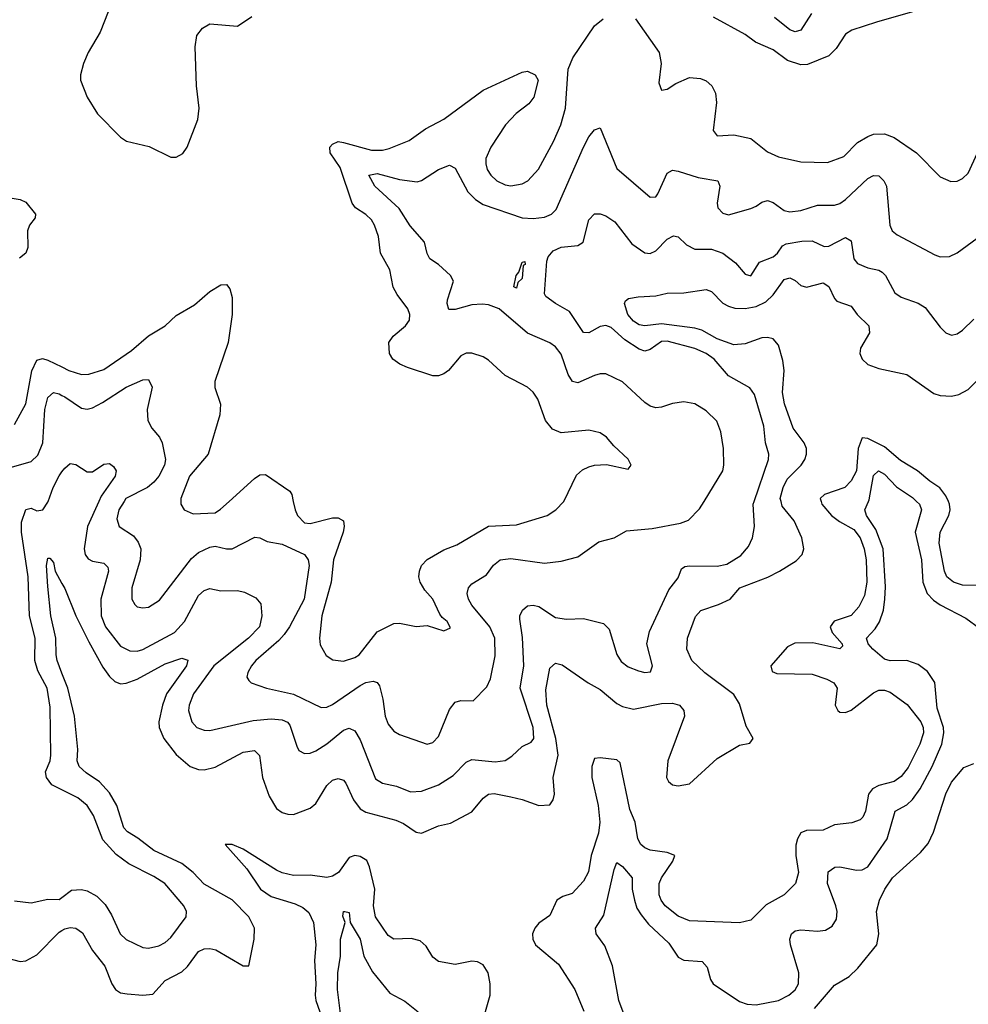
# Model space of a CAD drawing. Header units: inches. Extents: x 1843162 to 1959474, y 907081 to 1016326.
# Tile 160 of 256: x 1859848 to 1863250, y 988197 to 991727. Entities that reach past the tile are written whole.
import ezdxf

# ---------------------------------------------------------------- set-up
doc = ezdxf.new("R2010")
doc.units = ezdxf.units.IN
doc.header["$MEASUREMENT"] = 0
for name, color, linetype in [('B8958', 7, 'Continuous'), ('B8959', 7, 'Continuous'), ('B8968', 7, 'Continuous'), ('B8969', 7, 'Continuous')]:
    doc.layers.add(name, color=color, linetype=linetype)

msp = doc.modelspace()

# ---------------------------------------------------------------- linework, layer by layer
at = {"layer": 'B8958', "color": 5}
for points, elevation in [([(1860000, 988965.8), (1859964.2, 988984.2), (1859944.1, 989010), (1859941.1, 989030), (1859957.4, 989070), (1859960.2, 989090), (1859957.8, 989262.2), (1859947.5, 989330), (1859913.2, 989393.2), (1859903, 989430), (1859903.7, 989510), (1859884.2, 989590), (1859879.3, 989730), (1859855.4, 989890), (1859854.4, 989925.6), (1859870, 989971.5), (1859890, 989976.2), (1859910, 989966.7), (1859930.9, 989970), (1859950, 989997), (1859951, 990000)], 540), ([(1860000, 989384), (1859982.5, 989430), (1859978.8, 989450), (1859978.2, 989510), (1859960.4, 989590), (1859950, 989695.3), (1859944.3, 989770), (1859950, 989796.4), (1859956.1, 989796.1), (1859970, 989781), (1859975.9, 989750), (1860000, 989705.8)], 520), ([(1859830, 988567.6), (1859890, 988560.3), (1859950, 988573.4), (1859990, 988572.3), (1860000, 988580)], 540), ([(1859810, 988361.5), (1859850, 988350.9), (1859870, 988352.4), (1859910, 988373.9), (1859990, 988455.5), (1860000, 988461.8)], 520)]:
    msp.add_lwpolyline(points, dxfattribs=dict(at, elevation=elevation))
at = {"layer": 'B8959', "color": 5}
for points, elevation in [([(1859792.3, 991092.3), (1859850, 991082.5), (1859870, 991073.6), (1859905.3, 991030), (1859903.7, 991016.3), (1859883.1, 990990), (1859876.1, 990970), (1859877.2, 990910), (1859870.8, 990890), (1859848.1, 990871.9)], 580), ([(1859830, 990275.8), (1859870, 990350.3), (1859891.8, 990468.2), (1859910, 990506), (1859930, 990513), (1859950, 990506.7), (1860000, 990482.2)], 580), ([(1859779, 990000), (1859765.4, 990070), (1859770, 990095.3), (1859784.7, 990110), (1859802.4, 990117.6), (1859890, 990142.7), (1859914, 990166), (1859931.7, 990210), (1859938.6, 990330), (1859950, 990372.3), (1859969.8, 990390), (1859990, 990385.7), (1860000, 990380.4)], 560), ([(1859951, 990000), (1859968.2, 990050), (1859990, 990091.6), (1860000, 990105.6)], 540)]:
    msp.add_lwpolyline(points, dxfattribs=dict(at, elevation=elevation))
at = {"layer": 'B8968', "color": 5}
for points, elevation in [([(1860000, 989705.8), (1860010, 989687.4), (1860049.3, 989589.3), (1860096.4, 989496.4), (1860146.3, 989406.3), (1860170, 989372.7), (1860190, 989353.9), (1860210, 989346.1), (1860230, 989347.8), (1860270, 989363.3), (1860370, 989418.2), (1860430, 989438.4), (1860451, 989431), (1860446.2, 989410), (1860374.5, 989310), (1860360.7, 989270), (1860348, 989210), (1860349.1, 989189.1), (1860365.5, 989150), (1860410, 989092.1), (1860460.2, 989050), (1860490, 989038.6), (1860510, 989037.2), (1860550, 989047.5), (1860650, 989100.7), (1860690, 989106.7), (1860708.6, 989088.6), (1860718.7, 989010), (1860742.9, 988942.9), (1860770, 988898.5), (1860790, 988885.2), (1860810, 988878.2), (1860830, 988877.8), (1860890, 988899.7), (1860910, 988916.5), (1860950, 988981.3), (1860970, 989000.2), (1860990, 989007.1), (1861010, 989000.2), (1861018.4, 988990), (1861045.3, 988930), (1861070, 988898.1), (1861090, 988886.4), (1861196.9, 988856.9), (1861224.7, 988844.7), (1861270, 988814.3), (1861290, 988810.2), (1861350, 988836.3), (1861393.1, 988846.9), (1861470, 988886.7), (1861510, 988935.9), (1861530, 988950.1), (1861550, 988952.7), (1861610, 988940.9), (1861651, 988931), (1861710, 988909.2), (1861750, 988912.7), (1861762, 988930), (1861766, 988950), (1861761.7, 989010), (1861779.5, 989090), (1861771.1, 989150), (1861738.5, 989270), (1861735, 989325), (1861750, 989401.6), (1861770, 989420.2), (1861794.4, 989414.4), (1861886.7, 989350), (1861930, 989326.1), (1861990, 989275.5), (1862010, 989264.2), (1862050, 989255.2), (1862150, 989275.9), (1862190, 989276.5), (1862214.7, 989270), (1862230.4, 989250.4), (1862232.4, 989230), (1862173.4, 989070), (1862168.6, 989010), (1862175.5, 988995.5), (1862190, 988983.9), (1862210, 988979.7), (1862250, 988987.9), (1862350, 989077.9), (1862430, 989125.8), (1862466.8, 989133.2), (1862479.3, 989150), (1862453.7, 989193.7), (1862430, 989274.3), (1862410, 989307.8), (1862305.3, 989385.3), (1862258.5, 989430), (1862240.4, 989470), (1862242.9, 989510), (1862272.3, 989587.7), (1862290.9, 989609.1), (1862354.7, 989630), (1862396.4, 989650), (1862430.9, 989690), (1862531.6, 989728.4), (1862573.5, 989750), (1862633.4, 989786.6), (1862654.4, 989810), (1862660.7, 989830), (1862653, 989870), (1862626.2, 989930), (1862583.3, 989983.3), (1862578.7, 990000)], 520), ([(1860131.9, 990000), (1860091.4, 989910), (1860079.3, 989830), (1860083.2, 989810), (1860094.2, 989794.2), (1860110, 989786), (1860150, 989779.1), (1860164.8, 989764.8), (1860167.1, 989750), (1860139.1, 989650), (1860140.8, 989590), (1860155.9, 989550), (1860210, 989480.5), (1860244, 989464), (1860270, 989463.6), (1860290, 989469.6), (1860403.7, 989530), (1860439, 989570), (1860490, 989662.6), (1860510, 989680.6), (1860530, 989688.2), (1860570, 989679.7), (1860630, 989680.2), (1860654.5, 989674.5), (1860694.8, 989654.8), (1860713.4, 989633.4), (1860716.3, 989590), (1860708.6, 989550), (1860669.4, 989510), (1860544.5, 989410), (1860471.4, 989310), (1860455.7, 989270), (1860454.2, 989250), (1860465.4, 989210), (1860483.6, 989190), (1860510, 989179.3), (1860530, 989178.6), (1860685.5, 989214.5), (1860750, 989220.3), (1860790, 989217.3), (1860808.3, 989208.3), (1860817.6, 989197.6), (1860842, 989122), (1860850, 989107.2), (1860870, 989096.1), (1860890, 989097.5), (1860910, 989105.5), (1860950, 989130.8), (1861010, 989179.8), (1861030, 989186.8), (1861050, 989177.6), (1861070, 989145.5), (1861125, 989005), (1861150, 988990.2), (1861199.4, 988979.4), (1861250, 988959.3), (1861290, 988961.6), (1861350, 988983.5), (1861402.8, 989017.2), (1861450, 989065.2), (1861470, 989075.2), (1861553.4, 989066.6), (1861590, 989071.6), (1861613.6, 989086.4), (1861650, 989121.5), (1861682.7, 989137.3), (1861692.8, 989150), (1861690.4, 989190), (1861643.6, 989330), (1861656.9, 989410), (1861651.7, 989511.7), (1861642.5, 989577.5), (1861642.4, 989590), (1861651.3, 989610), (1861670, 989626), (1861690, 989628), (1861710, 989623.2), (1861770, 989584.2), (1861810, 989577.8), (1861870, 989579.7), (1861942, 989562), (1861962.4, 989542.4), (1861990, 989450.6), (1862005.6, 989425.6), (1862030, 989407.5), (1862067.7, 989392.3), (1862090, 989386.7), (1862110.7, 989389.3), (1862118.3, 989410), (1862097.6, 989490), (1862106.8, 989533.2), (1862176.5, 989683.5), (1862210, 989726), (1862222.1, 989757.9), (1862233.8, 989766.2), (1862250.5, 989769.5), (1862350, 989768), (1862384.5, 989775.5), (1862434.4, 989805.6), (1862462.1, 989837.9), (1862476.1, 989870), (1862484.1, 989910), (1862478.6, 989990), (1862482.1, 990000)], 540), ([(1860223.1, 990000), (1860203.9, 989970), (1860197.1, 989937.1), (1860204.7, 989910), (1860256.3, 989876.3), (1860273.6, 989853.6), (1860283.3, 989830), (1860280.1, 989790), (1860251.2, 989690), (1860250.3, 989650), (1860261.1, 989630), (1860270, 989622.3), (1860290, 989618), (1860310, 989621.2), (1860350, 989646.2), (1860464.2, 989795.8), (1860490, 989817.2), (1860530, 989836.4), (1860550, 989839.1), (1860590, 989829.5), (1860610, 989829.5), (1860691.3, 989871.3), (1860710, 989868.9), (1860735.9, 989855.9), (1860790, 989847), (1860870.1, 989810.1), (1860883.2, 989790), (1860886.2, 989770), (1860868.7, 989650), (1860815.8, 989550), (1860797.1, 989522.9), (1860778.4, 989501.6), (1860695.6, 989430), (1860679.3, 989410), (1860666.4, 989386.4), (1860663.6, 989370), (1860670, 989358), (1860678, 989350), (1860733, 989330), (1860830, 989308.4), (1860930, 989261.2), (1860950, 989262.1), (1860970, 989272), (1861070, 989339.6), (1861090, 989350.7), (1861116.1, 989356.1), (1861130, 989350.4), (1861138.5, 989338.5), (1861151.1, 989291.1), (1861159.2, 989230), (1861170, 989201.7), (1861190, 989176.5), (1861210, 989164.4), (1861310, 989130.2), (1861330, 989135.2), (1861350, 989156.9), (1861390, 989254.4), (1861410, 989280.3), (1861430, 989286.3), (1861475.1, 989284.9), (1861524.2, 989335.8), (1861536.4, 989363.6), (1861554.1, 989445.9), (1861552.7, 989510), (1861535, 989550), (1861470, 989628.4), (1861457.7, 989650), (1861453, 989670), (1861458.1, 989690), (1861470, 989704.4), (1861522.8, 989737.2), (1861548.2, 989771.8), (1861572, 989790), (1861610, 989795.1), (1861730, 989778.4), (1861790, 989786), (1861850, 989801.2), (1861925, 989855), (1861980.9, 989870), (1862024.9, 989895.1), (1862117.1, 989902.9), (1862218, 989922), (1862247.1, 989932.9), (1862286.6, 989973.4), (1862302.8, 990000)], 560), ([(1860426, 990000), (1860426.3, 989990), (1860438.4, 989970), (1860470, 989955.8), (1860550, 989959.6), (1860568.3, 989971.7), (1860599.5, 990000)], 580), ([(1860829.8, 990000), (1860836.3, 989970), (1860845.1, 989950), (1860870, 989922.7), (1860890, 989920.4), (1860970, 989941.7), (1860990, 989940.7), (1861010, 989930.2), (1861012.5, 989910), (1861008, 989890), (1860974.1, 989790), (1860965.1, 989710), (1860931.6, 989590), (1860923.5, 989510), (1860925.8, 989485.8), (1860947.7, 989447.7), (1860971.7, 989431.7), (1861010, 989427.1), (1861050, 989440.1), (1861065.6, 989450), (1861130, 989532.1), (1861190, 989562.8), (1861210, 989564), (1861270, 989551.6), (1861310, 989554.9), (1861370, 989535.8), (1861393.6, 989546.4), (1861381.6, 989570), (1861363.5, 989583.5), (1861355.6, 989595.6), (1861330.6, 989650), (1861301.5, 989681.5), (1861284.9, 989710), (1861280.2, 989730), (1861282, 989750), (1861289.9, 989770.1), (1861310, 989792.2), (1861370, 989826.4), (1861415.6, 989844.4), (1861530, 989910.9), (1861630, 989915.9), (1861740.5, 989950), (1861771.2, 989970), (1861799.4, 990000)], 580), ([(1862722.3, 990000), (1862724.9, 989990), (1862760.1, 989950), (1862788, 989928), (1862839.5, 989899.5), (1862862.3, 989870), (1862876.7, 989830), (1862883.8, 989790), (1862886.3, 989710), (1862877.8, 989662.3), (1862857.4, 989622.6), (1862830, 989590.8), (1862768.8, 989571.2), (1862754.4, 989550), (1862762.1, 989530), (1862798.3, 989490), (1862798.7, 989481.3), (1862790, 989471.7), (1862693.1, 989493.1), (1862628.5, 989491.5), (1862601.7, 989478.3), (1862542, 989410), (1862546.6, 989390), (1862563.2, 989383.2), (1862690, 989380.5), (1862743.1, 989363.1), (1862768.6, 989350), (1862779.9, 989330), (1862772.8, 989270), (1862782.8, 989250), (1862790, 989244.9), (1862810, 989243.8), (1862830, 989251.7), (1862910, 989313.4), (1862930, 989323.3), (1862950, 989323.2), (1862970, 989316.2), (1863031.3, 989271.3), (1863079.8, 989210), (1863088.9, 989190), (1863089.2, 989170), (1863076.5, 989130), (1863034.3, 989045.7), (1863010, 989013.2), (1862984.3, 988995.7), (1862930, 988981), (1862906.3, 988970), (1862892.2, 988950), (1862882.1, 988890), (1862872.2, 988867.8), (1862862, 988858), (1862832.8, 988847.2), (1862770, 988840.4), (1862730, 988821.5), (1862670, 988820.4), (1862650, 988811.6), (1862637.7, 988790), (1862632.1, 988767.9), (1862632.4, 988730), (1862642, 988670), (1862630.5, 988629.5), (1862590.4, 988589.6), (1862526, 988554), (1862470, 988498.5), (1862430, 988489.2), (1862250, 988496.8), (1862210, 988513.4), (1862163.7, 988550), (1862148.9, 988570), (1862141.5, 988590), (1862142.1, 988630), (1862150.6, 988650), (1862191.3, 988710), (1862197.6, 988730), (1862170, 988741.5), (1862110, 988750.1), (1862090, 988758), (1862075.9, 988770), (1862065.5, 988790), (1862055.1, 988850), (1862036, 988896), (1862002.3, 989062.3), (1861990, 989073.9), (1861930, 989080.5), (1861910, 989078.6), (1861900.1, 989050), (1861900.8, 989010), (1861922.7, 988910), (1861928.8, 988850), (1861924.3, 988810), (1861898.1, 988730), (1861888.1, 988671.9), (1861870, 988638.5), (1861830, 988594.7), (1861796.3, 988583.7), (1861775.3, 988570), (1861750, 988515.5), (1861710, 988488), (1861695.6, 988470), (1861688, 988450), (1861688.4, 988430), (1861698.3, 988410), (1861781.3, 988341.3), (1861839.7, 988250), (1861872.1, 988172.1)], 480), ([(1862019.7, 988150), (1861996.6, 988210), (1861974.9, 988334.9), (1861946.8, 988406.8), (1861915.8, 988450), (1861913.1, 988470), (1861943.7, 988516.3), (1861980.3, 988679.7), (1861990, 988704.9), (1862010, 988691.6), (1862044.4, 988650), (1862045.3, 988610), (1862053, 988570), (1862062.2, 988542.2), (1862077.4, 988517.4), (1862104, 988484), (1862175.9, 988415.9), (1862210, 988366.5), (1862230, 988355), (1862295.8, 988350), (1862313.4, 988330), (1862325.9, 988285.9), (1862335.3, 988270), (1862430, 988206.9), (1862457.5, 988197.5), (1862490, 988195.3), (1862569.7, 988210), (1862606.8, 988230), (1862630, 988248.7), (1862641.8, 988270), (1862643, 988310), (1862612.2, 988410), (1862610.5, 988430), (1862616.2, 988450), (1862630, 988459.8), (1862650, 988464.4), (1862710, 988459), (1862737.7, 988462.3), (1862762.5, 988477.5), (1862777.4, 988502.6), (1862780.2, 988530), (1862775.4, 988550), (1862745.6, 988630), (1862747.5, 988672.5), (1862771.8, 988688.2), (1862790, 988689.3), (1862850, 988677.4), (1862870, 988679.5), (1862890.6, 988690), (1862959.9, 988790), (1862987.6, 988890), (1863030, 988912), (1863050, 988931.4), (1863078.2, 988970), (1863120.8, 989050), (1863155, 989130), (1863163.1, 989170), (1863161.8, 989190), (1863138.2, 989258.2), (1863130, 989350.6), (1863103.5, 989390), (1863070, 989415.9), (1863030, 989429.2), (1862970, 989428.1), (1862950, 989434.7), (1862908, 989470), (1862891.1, 989490), (1862885.4, 989510), (1862916.8, 989543.2), (1862932.1, 989567.9), (1862946.8, 989610), (1862950.9, 989650), (1862953.2, 989693.2), (1862945.4, 989830), (1862919.1, 989899.1), (1862885, 989950), (1862879.8, 989970), (1862892.3, 990000)], 460), ([(1863065.1, 990000), (1863075.9, 989990), (1863082.7, 989970), (1863060.1, 989890), (1863082, 989790), (1863087.3, 989710), (1863103.4, 989670), (1863125.7, 989645.7), (1863150, 989628.8), (1863241.6, 989581.6), (1863290, 989545.8)], 460), ([(1863407.7, 990000), (1863409.6, 989989.6), (1863452.6, 989870), (1863460.2, 989830), (1863459.3, 989790), (1863448.6, 989770), (1863390, 989719.3), (1863356.5, 989703.5), (1863330, 989697.6), (1863230, 989699.5), (1863197.4, 989710), (1863173.7, 989730), (1863165.5, 989750), (1863145.6, 989850), (1863149.7, 989890.3), (1863180.1, 989950), (1863185.6, 989970), (1863183.5, 989990), (1863179.1, 990000)], 480), ([(1860000, 988461.8), (1860010, 988468.1), (1860030, 988472.8), (1860050, 988470.1), (1860073.7, 988453.7), (1860110, 988390.2), (1860153.8, 988333.8), (1860178.9, 988270), (1860191.6, 988250), (1860210, 988238.5), (1860234, 988234), (1860289.9, 988230.1), (1860326.4, 988233.7), (1860370, 988281.7), (1860430, 988313), (1860450, 988332.5), (1860490, 988386.7), (1860510, 988395.9), (1860530, 988397.4), (1860552.2, 988392.2), (1860650, 988334.9), (1860670, 988334.8), (1860689.9, 988430.1), (1860690.5, 988470), (1860669.9, 988510), (1860610, 988571.6), (1860510, 988628), (1860470, 988669.3), (1860430, 988701.4), (1860329, 988749), (1860272.4, 988792.4), (1860234.8, 988814.8), (1860221.5, 988830), (1860197.3, 988910), (1860170, 988955.7), (1860134.7, 988994.7), (1860086.5, 989026.5), (1860062.2, 989050), (1860054.6, 989070), (1860056.6, 989110), (1860045.1, 989230), (1860020.6, 989330), (1860000, 989384)], 520), ([(1862698.5, 988181.5), (1862770, 988265.7), (1862822.8, 988297.2), (1862853.9, 988326), (1862922.4, 988410), (1862929.9, 988450), (1862921.4, 988530), (1862932.4, 988570), (1862950.7, 988610), (1862978.4, 988650), (1863078.9, 988741.1), (1863106.8, 988773.2), (1863125.6, 988814.4), (1863170, 988952), (1863190, 988993.1), (1863234.1, 989045.9), (1863270, 989060.5)], 440), ([(1860000, 988580), (1860033.9, 988606.1), (1860070, 988608.2), (1860090, 988603.5), (1860124.6, 988584.6), (1860154.5, 988554.5), (1860178, 988518), (1860209.4, 988450), (1860230, 988429.4), (1860290, 988400.2), (1860310, 988397.8), (1860347.1, 988407.1), (1860370, 988418.9), (1860390, 988436.2), (1860445.4, 988510), (1860446.6, 988530), (1860437.7, 988550), (1860368.5, 988630), (1860330, 988655.4), (1860240.4, 988700.4), (1860194.1, 988734.1), (1860147.1, 988787.1), (1860113.5, 988873.5), (1860089.9, 988910), (1860056.7, 988936.7), (1860000, 988965.8)], 540), ([(1861503.5, 988116.5), (1861536, 988230), (1861536, 988270), (1861528.2, 988310), (1861510, 988338.3), (1861490, 988349.1), (1861470, 988351.2), (1861410, 988340.2), (1861350.7, 988350), (1861330, 988366.4), (1861305.6, 988405.6), (1861284.3, 988424.3), (1861252.5, 988432.5), (1861190.2, 988430.2), (1861170, 988443.6), (1861124.4, 988510), (1861116.8, 988550), (1861121.9, 988610), (1861103.3, 988690), (1861093, 988713), (1861070, 988726.7), (1861050, 988730.9), (1861030, 988723.7), (1860991.4, 988670), (1860970, 988656), (1860950, 988651.4), (1860890, 988660.1), (1860830, 988658.2), (1860790, 988667.9), (1860770, 988678.2), (1860650, 988753.7), (1860610, 988770.2), (1860585.1, 988770), (1860662.5, 988682.5), (1860712.3, 988610), (1860750, 988583.4), (1860836.8, 988556.8), (1860863.8, 988543.8), (1860885.8, 988525.8), (1860902.7, 988490), (1860910.6, 988410), (1860906.2, 988353.8), (1860910.6, 988270), (1860908.3, 988230), (1860911, 988210), (1860932, 988150)], 480), ([(1861016.1, 988030), (1860987.7, 988250), (1860989.9, 988310.1), (1860998.9, 988370), (1860998.7, 988430), (1861015.3, 988490), (1861007.5, 988512.5), (1861009.3, 988530), (1861014, 988530), (1861030, 988526), (1861034, 988490), (1861068.9, 988430), (1861082.3, 988370), (1861113.6, 988313.6), (1861176.3, 988236.3), (1861230, 988208.3), (1861277.8, 988170)], 460)]:
    msp.add_lwpolyline(points, dxfattribs=dict(at, elevation=elevation))
at = {"layer": 'B8969', "color": 5}
for points, elevation in [([(1860218.9, 991890), (1860137.5, 991682.5), (1860094, 991610), (1860077.4, 991570), (1860066.4, 991530), (1860066, 991510), (1860090.3, 991450), (1860127.6, 991390), (1860210, 991306.4), (1860231.8, 991291.8), (1860312.5, 991272.5), (1860390, 991234), (1860410, 991234), (1860433.1, 991246.9), (1860449.6, 991270.4), (1860487.8, 991370), (1860492.6, 991410), (1860483.1, 991490), (1860477.7, 991630), (1860483.7, 991670), (1860503.5, 991696.5), (1860530, 991712.2), (1860630, 991704.4), (1860680.8, 991739.2)], 620), ([(1863050, 991755.7), (1862921.1, 991718.9), (1862832.2, 991690), (1862810, 991675), (1862775.9, 991624.1), (1862750, 991597.1), (1862673.8, 991566.2), (1862650, 991564.9), (1862601.5, 991581.5), (1862550, 991618.6), (1862486.9, 991646.9), (1862450, 991674.5), (1862336.9, 991736.9)], 580), ([(1862687.9, 991750), (1862650, 991689.8), (1862630, 991683.2), (1862610, 991691), (1862555.4, 991735.4)], 560), ([(1861799.4, 990000), (1861799.7, 990000.3), (1861845.7, 990094.3), (1861867.1, 990112.9), (1861890, 990124.4), (1861910.3, 990130.3), (1861952.3, 990132.3), (1862030, 990116), (1862041.2, 990130), (1862030, 990151.8), (1861978.9, 990198.9), (1861953.3, 990230), (1861930, 990246.3), (1861890, 990255.8), (1861790, 990245.8), (1861759, 990259), (1861733.7, 990290), (1861706.4, 990366.4), (1861690, 990391.9), (1861669.7, 990410), (1861590, 990451.9), (1861530, 990506.4), (1861510, 990518.4), (1861470, 990531.9), (1861450, 990532), (1861430, 990521.7), (1861385.8, 990470), (1861370, 990457.7), (1861350, 990449.8), (1861330, 990450.6), (1861239.8, 990479.8), (1861211.9, 990491.9), (1861186.4, 990510), (1861174.6, 990530), (1861172.8, 990570), (1861188, 990592), (1861232.2, 990630), (1861246, 990650), (1861247.1, 990670), (1861240.5, 990690), (1861201.8, 990741.8), (1861188, 990768), (1861175.3, 990830), (1861142.7, 990890), (1861135.3, 990950), (1861121.4, 990990), (1861109.8, 991010), (1861090, 991028.7), (1861052.8, 991052.8), (1861040.3, 991070), (1860997.7, 991197.7), (1860961.5, 991250), (1860961.1, 991270), (1860970, 991281.3), (1860990, 991290.1), (1861010, 991287.1), (1861110, 991259.4), (1861150, 991259.8), (1861174, 991266), (1861245.3, 991294.7), (1861303.9, 991336.1), (1861370, 991371), (1861510, 991474.5), (1861650, 991538.7), (1861670, 991542.4), (1861697.3, 991530), (1861708, 991510), (1861691.8, 991450), (1861674.8, 991425.2), (1861629.5, 991390.5), (1861590.2, 991350), (1861537.5, 991270), (1861520.6, 991230), (1861519.7, 991210), (1861525.4, 991190), (1861537.8, 991170), (1861559.6, 991150), (1861590, 991135.3), (1861610, 991131.8), (1861650, 991138.2), (1861671.2, 991150), (1861709.1, 991190.9), (1861762.3, 991290), (1861789, 991350), (1861805.8, 991410), (1861815.1, 991550), (1861832.4, 991590), (1861910, 991704.7), (1861940.4, 991730)], 580), ([(1862057, 991730), (1862142.3, 991610), (1862149, 991570), (1862140.7, 991500.7), (1862150, 991474.8), (1862170, 991478.4), (1862201.1, 991498.9), (1862250, 991519.7), (1862290, 991516.5), (1862310, 991507.9), (1862330.1, 991490.1), (1862343.8, 991463.8), (1862347.5, 991430), (1862334.9, 991330), (1862350, 991310.3), (1862410, 991314.4), (1862470, 991301.8), (1862530, 991252.9), (1862570, 991236.1), (1862650, 991217.5), (1862744.9, 991215.1), (1862803.5, 991236.5), (1862852.5, 991287.5), (1862890, 991308.8), (1862910, 991316.6), (1862950, 991318.1), (1862984.7, 991304.7), (1863064.4, 991250), (1863150, 991164.4), (1863187.5, 991147.5), (1863210, 991148.8), (1863230, 991158), (1863250, 991177.1), (1863283.1, 991250)], 580), ([(1862302.8, 990000), (1862369.7, 990110), (1862373.5, 990130), (1862372.2, 990190), (1862362.3, 990250), (1862348.3, 990288.3), (1862310, 990325.1), (1862270, 990349.8), (1862230, 990356.8), (1862190, 990351.2), (1862150, 990338.3), (1862130, 990335.8), (1862110, 990341.3), (1862090, 990354.3), (1862010, 990428.8), (1861950, 990457.1), (1861930, 990457.3), (1861910, 990451.4), (1861850, 990425), (1861830.6, 990430.6), (1861815.5, 990455.5), (1861790, 990528.4), (1861770, 990554.4), (1861750, 990568.9), (1861670, 990603.1), (1861567.7, 990690), (1861530, 990704.6), (1861507, 990707), (1861470, 990705.4), (1861410, 990687.7), (1861387.6, 990687.6), (1861381, 990710), (1861382.9, 990722.9), (1861403.7, 990790), (1861393.8, 990810), (1861350.7, 990850), (1861319.2, 990870), (1861309.3, 990889.3), (1861299.9, 990930), (1861248.6, 990988.6), (1861208.8, 991050), (1861121.9, 991130), (1861100.5, 991170), (1861130, 991175.2), (1861210, 991153.9), (1861273.5, 991146.5), (1861290, 991150.2), (1861350, 991190.2), (1861390, 991205.8), (1861410, 991194.9), (1861456, 991110), (1861482.7, 991082.7), (1861510, 991064.5), (1861650, 991017.2), (1861690, 991014.7), (1861730, 991019.2), (1861756, 991030), (1861772.7, 991047.3), (1861870, 991270.3), (1861890, 991307.2), (1861910, 991332.7), (1861930, 991339.1), (1861990, 991194), (1862110, 991090.4), (1862130, 991092.4), (1862137.5, 991102.5), (1862170, 991176.9), (1862190, 991187.2), (1862210, 991184.7), (1862281.8, 991161.8), (1862352.2, 991150), (1862359.7, 991130), (1862349.2, 991070), (1862352.4, 991052.4), (1862370, 991033.4), (1862390, 991027.4), (1862470, 991050.2), (1862490, 991058.2), (1862510, 991073.4), (1862530, 991079), (1862550, 991071.6), (1862590, 991043.2), (1862610, 991038.9), (1862650, 991043.2), (1862710, 991062), (1862770, 991062.2), (1862790, 991068.5), (1862810, 991082.7), (1862890, 991157.4), (1862910, 991168.4), (1862930, 991167.2), (1862947.2, 991150), (1862956.6, 991130), (1862969.2, 990990), (1862977.4, 990970), (1862995.6, 990955.6), (1863130, 990883.6), (1863150, 990876.5), (1863182.4, 990877.6), (1863210, 990891.4), (1863317.6, 990970)], 560), ([(1862482.1, 990000), (1862534.3, 990150), (1862535, 990170), (1862523.2, 990210), (1862517, 990270), (1862483.4, 990383.4), (1862467.3, 990407.3), (1862390, 990449.8), (1862339, 990510), (1862309.8, 990530), (1862270, 990548.2), (1862170, 990574.3), (1862150, 990573.5), (1862110, 990544.5), (1862090, 990538.8), (1862070, 990546.1), (1862019.2, 990579.2), (1861970, 990623.7), (1861950, 990630.5), (1861930, 990627), (1861890, 990604.6), (1861870, 990605.3), (1861820.6, 990680.6), (1861769.6, 990710), (1861734.9, 990734.9), (1861730, 990744.2), (1861738.8, 990861.2), (1861743.6, 990876.4), (1861761.5, 990898.5), (1861790, 990911.2), (1861850, 990918.2), (1861869.7, 990930), (1861889.8, 991010), (1861910, 991031.6), (1861930, 991031.3), (1861950, 991023.8), (1861983, 991003), (1862043.5, 990923.5), (1862090, 990890.8), (1862110, 990888.6), (1862130, 990899), (1862170, 990940.6), (1862192.7, 990952.7), (1862210, 990948.3), (1862240.1, 990920.1), (1862270, 990905), (1862330, 990904.8), (1862370, 990890.1), (1862415.5, 990855.5), (1862450, 990815.3), (1862470, 990809.2), (1862501.6, 990858.4), (1862550, 990876.8), (1862566.5, 990890), (1862583.9, 990916.1), (1862596.6, 990923.4), (1862653.3, 990933.3), (1862690, 990934.4), (1862733.7, 990913.7), (1862750, 990915.7), (1862810, 990945.8), (1862830, 990934.9), (1862839.3, 990870), (1862853.2, 990853.2), (1862890, 990837.5), (1862930, 990829.3), (1862941.7, 990821.7), (1862953.5, 990810), (1862987.4, 990747.4), (1863010, 990732.2), (1863070.8, 990710.8), (1863095.4, 990695.4), (1863150, 990624.4), (1863170, 990604.9), (1863190, 990596.4), (1863210, 990601.3), (1863230, 990613.7), (1863270, 990653.7)], 540), ([(1862578.7, 990000), (1862575.9, 990010), (1862585.9, 990050), (1862600.5, 990079.5), (1862650.4, 990130), (1862663.9, 990150), (1862670.4, 990170), (1862669.9, 990190), (1862661.2, 990210), (1862622.1, 990262.1), (1862591.2, 990350), (1862584.5, 990390), (1862589.9, 990470), (1862585.4, 990505.4), (1862570, 990560.4), (1862550, 990582.4), (1862530, 990587.9), (1862510, 990586.6), (1862450, 990564.5), (1862410, 990561.7), (1862350, 990582.8), (1862294.5, 990614.5), (1862270, 990621.1), (1862150, 990637), (1862090, 990629.6), (1862070, 990633.6), (1862050, 990645.8), (1862029.5, 990670), (1862017.1, 990710), (1862020.8, 990719.2), (1862032.3, 990727.7), (1862066.7, 990733.3), (1862130, 990736.8), (1862170, 990746.4), (1862230, 990747.5), (1862310, 990759.4), (1862330, 990753), (1862370, 990710.8), (1862390, 990699.9), (1862413, 990693), (1862450, 990692.2), (1862490, 990698.9), (1862524.1, 990715.9), (1862550, 990740.7), (1862590, 990796.2), (1862610, 990802.1), (1862630, 990792.7), (1862650, 990774.6), (1862670, 990768.3), (1862730, 990783.2), (1862750, 990770.2), (1862770, 990727.2), (1862778.5, 990718.5), (1862830, 990699.7), (1862852.2, 990670), (1862893.2, 990630), (1862895.5, 990604.5), (1862863.5, 990550), (1862861.6, 990530), (1862870.2, 990510), (1862890, 990491.2), (1862930, 990476.3), (1863030, 990455.2), (1863126.7, 990386.7), (1863150, 990380.2), (1863190, 990377.8), (1863216.8, 990383.2), (1863250, 990401.3), (1863330, 990480.9)], 520), ([(1860000, 990482.2), (1860024.9, 990470), (1860070, 990454.7), (1860095.9, 990455.9), (1860150, 990472.7), (1860250, 990540.9), (1860310, 990594.1), (1860369.9, 990630.1), (1860410, 990666.7), (1860474.8, 990705.2), (1860530, 990752.7), (1860570, 990776.5), (1860590, 990777.6), (1860602, 990762), (1860610, 990731.3), (1860610.2, 990670), (1860596.3, 990570), (1860547.9, 990430), (1860547.9, 990407.9), (1860569.1, 990349.1), (1860566.4, 990310), (1860524.8, 990170), (1860457.6, 990090), (1860425.8, 990010), (1860426, 990000)], 580), ([(1860000, 990380.4), (1860010, 990375), (1860070, 990334.3), (1860090, 990330.9), (1860110, 990335.5), (1860145.5, 990354.5), (1860230, 990409.3), (1860290, 990436.5), (1860310, 990436.9), (1860323.2, 990410), (1860305.6, 990330), (1860307.5, 990290), (1860322.4, 990262.4), (1860350.2, 990230), (1860359.2, 990210), (1860371.7, 990150), (1860368, 990130), (1860347.1, 990090), (1860330, 990068.7), (1860306.4, 990050), (1860229.4, 990010), (1860223.1, 990000)], 560), ([(1863179.1, 990000), (1863170, 990020.2), (1863148.7, 990048.7), (1863112.4, 990072.4), (1863068.7, 990110), (1863007.1, 990147.1), (1862950, 990195.5), (1862890, 990226.1), (1862870, 990227.5), (1862855.6, 990190), (1862850, 990110.2), (1862830, 990073.6), (1862807.2, 990050), (1862735.2, 990024.8), (1862719.7, 990010), (1862722.3, 990000)], 480), ([(1860000, 990105.6), (1860010, 990119.5), (1860030, 990135.8), (1860050, 990132.2), (1860090, 990106.3), (1860110, 990106.7), (1860150, 990134), (1860170, 990135.5), (1860185.1, 990125.1), (1860194.6, 990110), (1860190.7, 990090), (1860140.6, 990019.4), (1860131.9, 990000)], 540), ([(1860599.5, 990000), (1860690, 990082.2), (1860710, 990095.5), (1860730, 990096.1), (1860817.1, 990037.1), (1860824.4, 990024.4), (1860829.8, 990000)], 580), ([(1862892.3, 990000), (1862894.6, 990005.4), (1862910, 990092.6), (1862928.5, 990110), (1862950, 990097.5), (1862992.7, 990052.7), (1863050, 990014), (1863065.1, 990000)], 460)]:
    msp.add_lwpolyline(points, dxfattribs=dict(at, elevation=elevation))
at = {"layer": 'B8969', "color": 5, "elevation": 540}
msp.add_lwpolyline([(1861630, 990764.7), (1861620.9, 990770), (1861628.5, 990810), (1861638, 990822), (1861650, 990857.3), (1861659.8, 990859.8), (1861661, 990850), (1861654.2, 990845.8), (1861650, 990799.3), (1861635.4, 990784.6)], close=True, dxfattribs=at)

doc.saveas('drawing.dxf')
